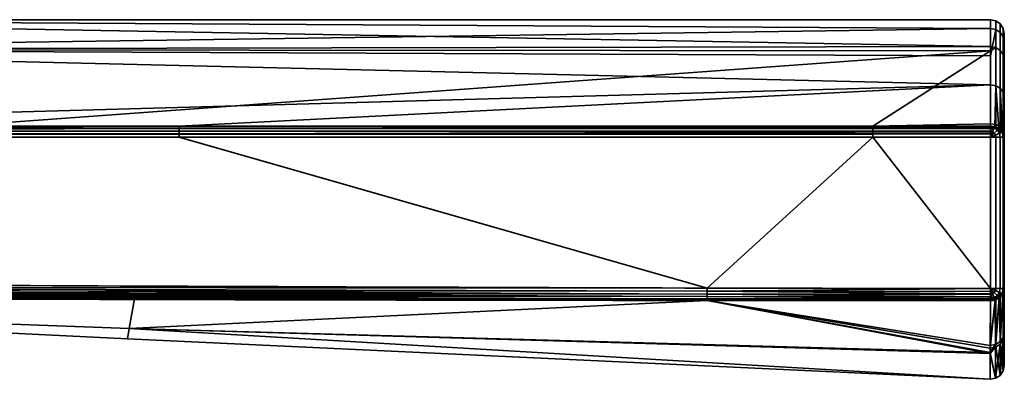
# Model space of a CAD drawing. Header units: millimetres. Extents: x -309 to 8309, y -96 to 57.
# Tile 92 of 95: x 7326 to 7362, y -96 to -83. Entities that reach past the tile are written whole.
import ezdxf

# ---------------------------------------------------------------- set-up
doc = ezdxf.new("R2010")
doc.units = ezdxf.units.MM
doc.layers.add('31', color=7, linetype='Continuous', true_color=0xffffff)

# ---------------------------------------------------------------- blocks, each defined once
blk = doc.blocks.new('UG_SURFACE_014')
at = {"layer": '31', "color": 251, "linetype": 'Continuous', "lineweight": 35}
for points in [[(7307.361, -83.3, 1103.998), (7307.362, -84.374, 1109.971), (7361, -84.265, 1109.668)], [(7307.361, -83.3, 1103.998), (7361, -83.3, 1104), (7361, -83.616, 1100.726)], [(7361, -83.616, 1100.726), (7307.362, -84.375, 1098.026), (7307.361, -83.3, 1103.998)], [(7361, -84.265, 1109.668), (7361, -83.3, 1104), (7307.361, -83.3, 1103.998)], [(7361.191, -83.338, 1104), (7361, -83.3, 1104), (7361, -84.265, 1109.668), (7361.191, -84.301, 1109.656)], [(7361.191, -83.653, 1100.733), (7361, -83.616, 1100.726), (7361, -83.3, 1104), (7361.191, -83.338, 1104)], [(7361, -83.616, 1100.726), (7361, -84.603, 1098.112), (7307.362, -84.375, 1098.026)], [(7361, -84.603, 1098.112), (7361, -83.616, 1100.726), (7361.191, -83.653, 1100.733)], [(7361.191, -83.653, 1100.733), (7361.191, -85.68, 1095.366), (7361, -85.647, 1095.347), (7361, -84.603, 1098.112)], [(7361.353, -83.446, 1104), (7361.191, -83.338, 1104), (7361.191, -84.301, 1109.656), (7361.353, -84.404, 1109.62)], [(7361.353, -83.76, 1100.754), (7361.191, -83.653, 1100.733), (7361.191, -83.338, 1104), (7361.353, -83.446, 1104)], [(7361.353, -85.773, 1095.421), (7361.191, -85.68, 1095.366), (7361.191, -83.653, 1100.733), (7361.353, -83.76, 1100.754)], [(7361.462, -83.609, 1104), (7361.353, -83.446, 1104), (7361.353, -84.404, 1109.62), (7361.462, -84.557, 1109.566)], [(7361.462, -83.919, 1100.785), (7361.353, -83.76, 1100.754), (7361.353, -83.446, 1104), (7361.462, -83.609, 1104)], [(7361.5, -83.8, 1104), (7361.462, -83.609, 1104), (7361.462, -84.557, 1109.566), (7361.5, -84.737, 1109.503)], [(7361.5, -84.107, 1100.822), (7361.462, -83.919, 1100.785), (7361.462, -83.609, 1104), (7361.5, -83.8, 1104)], [(7361.462, -85.913, 1095.503), (7361.353, -85.773, 1095.421), (7361.353, -83.76, 1100.754), (7361.462, -83.919, 1100.785)], [(7361.5, -86.079, 1095.599), (7361.462, -85.913, 1095.503), (7361.462, -83.919, 1100.785), (7361.5, -84.107, 1100.822)], [(7361.5, -95.788, 1104), (7361.5, -83.8, 1104), (7361.5, -84.737, 1109.503)], [(7361.5, -95.788, 1104), (7361.5, -84.107, 1100.822), (7361.5, -83.8, 1104)], [(7307.362, -84.374, 1109.971), (7361, -84.419, 1109.946), (7361, -84.265, 1109.668)], [(7361, -84.419, 1109.946), (7307.362, -84.374, 1109.971), (7323.575, -87.148, 1114.816)], [(7307.362, -84.375, 1098.026), (7361, -84.603, 1098.112), (7361, -85.647, 1095.347)], [(7361, -85.647, 1095.347), (7307.363, -87.147, 1093.184), (7307.362, -84.375, 1098.026)], [(7361.191, -84.301, 1109.656), (7361, -84.265, 1109.668), (7361, -84.419, 1109.946)], [(7361, -84.419, 1109.946), (7361, -87.053, 1114.698), (7361.191, -87.082, 1114.674), (7361.191, -84.301, 1109.656)], [(7361.353, -84.404, 1109.62), (7361.191, -84.301, 1109.656), (7361.191, -87.082, 1114.674), (7361.353, -87.167, 1114.606)], [(7361.5, -95.788, 1104), (7361.5, -86.079, 1095.599), (7361.5, -84.107, 1100.822)], [(7323.575, -87.148, 1114.816), (7356.747, -87.148, 1114.816), (7361, -84.419, 1109.946)], [(7356.747, -87.148, 1114.816), (7361, -87.053, 1114.698), (7361, -84.419, 1109.946)], [(7361.462, -84.557, 1109.566), (7361.353, -84.404, 1109.62), (7361.353, -87.167, 1114.606), (7361.462, -87.294, 1114.505)], [(7361.5, -84.737, 1109.503), (7361.462, -84.557, 1109.566), (7361.462, -87.294, 1114.505), (7361.5, -87.443, 1114.385)], [(7361.5, -84.737, 1109.503), (7361.5, -87.443, 1114.385), (7361.5, -94.687, 1110.751), (7361.5, -95.788, 1104)], [(7331.652, -87.147, 1093.184), (7307.363, -87.147, 1093.184), (7361, -85.647, 1095.347)], [(7361, -85.647, 1095.347), (7361, -87.148, 1093.184), (7331.652, -87.147, 1093.184)], [(7361.153, -87.171, 1093.203), (7361, -87.148, 1093.184), (7361, -85.647, 1095.347), (7361.191, -85.68, 1095.366)], [(7361.191, -85.68, 1095.366), (7361.191, -87.177, 1093.208), (7361.153, -87.171, 1093.203)], [(7361.191, -85.68, 1095.366), (7361.353, -85.773, 1095.421), (7361.353, -87.261, 1093.277), (7361.304, -87.236, 1093.256)], [(7361.304, -87.236, 1093.256), (7361.191, -87.177, 1093.208), (7361.191, -85.68, 1095.366)], [(7361.353, -85.773, 1095.421), (7361.462, -85.913, 1095.503), (7361.462, -87.387, 1093.379), (7361.436, -87.357, 1093.355)], [(7361.436, -87.357, 1093.355), (7361.391, -87.305, 1093.312), (7361.353, -85.773, 1095.421)], [(7361.391, -87.305, 1093.312), (7361.353, -87.261, 1093.277), (7361.353, -85.773, 1095.421)], [(7361.5, -87.535, 1093.5), (7361.462, -87.387, 1093.379), (7361.462, -85.913, 1095.503), (7361.5, -86.079, 1095.599)], [(7361.5, -86.079, 1095.599), (7361.5, -95.788, 1104), (7361.5, -94.592, 1096.971)], [(7361.5, -94.592, 1096.971), (7361.5, -93.011, 1093.5), (7361.5, -87.535, 1093.5), (7361.5, -86.079, 1095.599)], [(7298.479, -87.32, 1093.048), (7298.481, -87.225, 1093.107), (7331.652, -87.226, 1093.107)], [(7331.652, -87.226, 1093.107), (7331.652, -87.32, 1093.048), (7298.479, -87.32, 1093.048)], [(7331.652, -87.226, 1093.107), (7298.481, -87.225, 1093.107), (7307.363, -87.147, 1093.184)], [(7307.363, -87.147, 1093.184), (7331.652, -87.147, 1093.184), (7331.652, -87.226, 1093.107)], [(7323.575, -87.148, 1114.816), (7323.575, -87.227, 1114.893), (7356.747, -87.227, 1114.893), (7356.747, -87.148, 1114.816)], [(7323.575, -87.227, 1114.893), (7323.575, -87.321, 1114.952), (7356.747, -87.321, 1114.952), (7356.747, -87.227, 1114.893)], [(7331.652, -87.226, 1093.107), (7331.652, -87.147, 1093.184), (7361, -87.148, 1093.184), (7361, -87.182, 1093.15)], [(7361, -87.182, 1093.15), (7361, -87.227, 1093.107), (7331.652, -87.226, 1093.107)], [(7331.652, -87.32, 1093.048), (7331.652, -87.226, 1093.107), (7361, -87.227, 1093.107), (7361, -87.321, 1093.048)], [(7356.747, -87.148, 1114.816), (7361, -87.148, 1114.816), (7361, -87.053, 1114.698)], [(7356.747, -87.148, 1114.816), (7356.747, -87.227, 1114.893), (7361, -87.227, 1114.893), (7361, -87.182, 1114.85)], [(7361, -87.182, 1114.85), (7361, -87.148, 1114.816), (7356.747, -87.148, 1114.816)], [(7356.747, -87.227, 1114.893), (7356.747, -87.321, 1114.952), (7361, -87.321, 1114.952), (7361, -87.227, 1114.893)], [(7361.191, -87.082, 1114.674), (7361, -87.053, 1114.698), (7361, -87.148, 1114.816), (7361.153, -87.171, 1114.797)], [(7361.153, -87.171, 1114.797), (7361, -87.148, 1114.816), (7361, -87.182, 1114.85)], [(7361, -87.182, 1093.15), (7361, -87.148, 1093.184), (7361.153, -87.171, 1093.203)], [(7361, -87.182, 1114.85), (7361.136, -87.207, 1114.852), (7361.153, -87.171, 1114.797)], [(7361.153, -87.171, 1093.203), (7361.136, -87.207, 1093.148), (7361, -87.182, 1093.15)], [(7361.136, -87.207, 1114.852), (7361, -87.182, 1114.85), (7361, -87.227, 1114.893)], [(7361, -87.227, 1093.107), (7361, -87.182, 1093.15), (7361.136, -87.207, 1093.148)], [(7361.136, -87.207, 1114.852), (7361, -87.227, 1114.893), (7361, -87.321, 1114.952)], [(7361, -87.321, 1114.952), (7361.073, -87.358, 1114.962), (7361.136, -87.207, 1114.852)], [(7361.136, -87.207, 1093.148), (7361.073, -87.358, 1093.039), (7361, -87.321, 1093.048)], [(7361, -87.321, 1093.048), (7361, -87.227, 1093.107), (7361.136, -87.207, 1093.148)], [(7361.073, -87.358, 1114.962), (7361.136, -87.399, 1114.962), (7361.251, -87.284, 1114.852), (7361.136, -87.207, 1114.852)], [(7361.136, -87.207, 1093.148), (7361.251, -87.284, 1093.148), (7361.136, -87.399, 1093.039), (7361.073, -87.358, 1093.039)], [(7361.191, -87.177, 1114.792), (7361.153, -87.171, 1114.797), (7361.136, -87.207, 1114.852)], [(7361.136, -87.207, 1093.148), (7361.153, -87.171, 1093.203), (7361.191, -87.177, 1093.208)], [(7361.136, -87.207, 1114.852), (7361.251, -87.284, 1114.852), (7361.191, -87.177, 1114.792)], [(7361.191, -87.177, 1093.208), (7361.251, -87.284, 1093.148), (7361.136, -87.207, 1093.148)], [(7361.153, -87.171, 1114.797), (7361.191, -87.177, 1114.792), (7361.191, -87.082, 1114.674)], [(7361.353, -87.167, 1114.606), (7361.191, -87.082, 1114.674), (7361.191, -87.177, 1114.792), (7361.304, -87.236, 1114.744)], [(7361.251, -87.284, 1114.852), (7361.304, -87.236, 1114.744), (7361.191, -87.177, 1114.792)], [(7361.191, -87.177, 1093.208), (7361.304, -87.236, 1093.256), (7361.251, -87.284, 1093.148)], [(7361.304, -87.236, 1114.744), (7361.251, -87.284, 1114.852), (7361.328, -87.4, 1114.852)], [(7361.328, -87.4, 1093.148), (7361.251, -87.284, 1093.148), (7361.304, -87.236, 1093.256)], [(7361.304, -87.236, 1114.744), (7361.353, -87.261, 1114.723), (7361.353, -87.167, 1114.606)], [(7361.328, -87.4, 1114.852), (7361.353, -87.261, 1114.723), (7361.304, -87.236, 1114.744)], [(7361.304, -87.236, 1093.256), (7361.353, -87.261, 1093.277), (7361.328, -87.4, 1093.148)], [(7361.462, -87.294, 1114.505), (7361.353, -87.167, 1114.606), (7361.391, -87.305, 1114.688), (7361.436, -87.357, 1114.645)], [(7361.353, -87.167, 1114.606), (7361.353, -87.261, 1114.723), (7361.391, -87.305, 1114.688)], [(7298.475, -87.534, 1093), (7298.477, -87.424, 1093.012), (7331.652, -87.425, 1093.012), (7331.652, -87.535, 1093)], [(7350.757, -92.992, 1093), (7298.5, -92.8, 1093), (7298.475, -87.534, 1093), (7331.652, -87.535, 1093)], [(7298.477, -87.424, 1093.012), (7298.479, -87.32, 1093.048), (7331.652, -87.32, 1093.048), (7331.652, -87.425, 1093.012)], [(7356.747, -87.536, 1115), (7323.575, -87.536, 1115), (7298.5, -92.8, 1115), (7350.757, -92.992, 1115)], [(7323.575, -87.321, 1114.952), (7323.575, -87.426, 1114.988), (7356.747, -87.426, 1114.988), (7356.747, -87.321, 1114.952)], [(7323.575, -87.426, 1114.988), (7323.575, -87.536, 1115), (7356.747, -87.536, 1115), (7356.747, -87.426, 1114.988)], [(7331.652, -87.425, 1093.012), (7331.652, -87.32, 1093.048), (7361, -87.321, 1093.048), (7361, -87.344, 1093.04)], [(7361, -87.344, 1093.04), (7361, -87.425, 1093.012), (7331.652, -87.425, 1093.012)], [(7331.652, -87.535, 1093), (7331.652, -87.425, 1093.012), (7361, -87.425, 1093.012), (7361, -87.535, 1093)], [(7331.652, -87.535, 1093), (7361, -87.535, 1093), (7361, -93.011, 1093), (7350.757, -92.992, 1093)], [(7350.757, -92.992, 1115), (7361, -93.011, 1115), (7356.747, -87.536, 1115)], [(7356.747, -87.321, 1114.952), (7356.747, -87.426, 1114.988), (7361, -87.425, 1114.988), (7361, -87.344, 1114.959)], [(7361, -87.344, 1114.959), (7361, -87.321, 1114.952), (7356.747, -87.321, 1114.952)], [(7356.747, -87.426, 1114.988), (7356.747, -87.536, 1115), (7361, -87.535, 1115), (7361, -87.425, 1114.988)], [(7361, -93.011, 1115), (7361, -87.535, 1115), (7356.747, -87.536, 1115)], [(7361, -87.321, 1114.952), (7361, -87.344, 1114.959), (7361.073, -87.358, 1114.962)], [(7361.073, -87.358, 1093.039), (7361, -87.344, 1093.04), (7361, -87.321, 1093.048)], [(7361.073, -87.358, 1114.962), (7361, -87.344, 1114.959), (7361, -87.425, 1114.988)], [(7361, -87.425, 1093.012), (7361, -87.344, 1093.04), (7361.073, -87.358, 1093.039)], [(7361, -87.425, 1114.988), (7361, -87.535, 1115), (7361.073, -87.358, 1114.962)], [(7361, -87.535, 1115), (7361.136, -87.399, 1114.962), (7361.073, -87.358, 1114.962)], [(7361.073, -87.358, 1093.039), (7361, -87.535, 1093), (7361, -87.425, 1093.012)], [(7361.073, -87.358, 1093.039), (7361.136, -87.399, 1093.039), (7361, -87.535, 1093)], [(7361, -87.535, 1115), (7361.178, -87.462, 1114.962), (7361.136, -87.399, 1114.962)], [(7361.136, -87.399, 1093.039), (7361.178, -87.462, 1093.039), (7361, -87.535, 1093)], [(7361.178, -87.462, 1114.962), (7361, -87.535, 1115), (7361.191, -87.535, 1114.962)], [(7361.191, -87.535, 1093.038), (7361, -87.535, 1093), (7361.178, -87.462, 1093.039)], [(7361, -87.535, 1115), (7361, -93.011, 1115), (7361.191, -93.011, 1114.962), (7361.191, -87.535, 1114.962)], [(7361, -93.011, 1093), (7361, -87.535, 1093), (7361.191, -87.535, 1093.038), (7361.191, -93.011, 1093.038)], [(7361.136, -87.399, 1114.962), (7361.178, -87.462, 1114.962), (7361.328, -87.4, 1114.852), (7361.251, -87.284, 1114.852)], [(7361.251, -87.284, 1093.148), (7361.328, -87.4, 1093.148), (7361.178, -87.462, 1093.039), (7361.136, -87.399, 1093.039)], [(7361.328, -87.4, 1114.852), (7361.178, -87.462, 1114.962), (7361.192, -87.535, 1114.962), (7361.353, -87.535, 1114.853)], [(7361.353, -87.535, 1093.147), (7361.192, -87.535, 1093.039), (7361.178, -87.462, 1093.039), (7361.328, -87.4, 1093.148)], [(7361.191, -87.535, 1114.962), (7361.192, -87.535, 1114.962), (7361.178, -87.462, 1114.962)], [(7361.178, -87.462, 1093.039), (7361.192, -87.535, 1093.039), (7361.191, -87.535, 1093.038)], [(7361.192, -87.535, 1114.962), (7361.191, -87.535, 1114.962), (7361.191, -93.011, 1114.962), (7361.192, -93.011, 1114.962)], [(7361.192, -93.011, 1093.039), (7361.191, -93.011, 1093.038), (7361.191, -87.535, 1093.038), (7361.192, -87.535, 1093.039)], [(7361.192, -93.011, 1114.962), (7361.353, -93.011, 1114.853), (7361.353, -87.535, 1114.853), (7361.192, -87.535, 1114.962)], [(7361.192, -87.535, 1093.039), (7361.353, -87.535, 1093.147), (7361.353, -93.011, 1093.147), (7361.192, -93.011, 1093.039)], [(7361.391, -87.305, 1114.688), (7361.353, -87.261, 1114.723), (7361.328, -87.4, 1114.852)], [(7361.328, -87.4, 1093.148), (7361.353, -87.261, 1093.277), (7361.391, -87.305, 1093.312)], [(7361.328, -87.4, 1114.852), (7361.428, -87.358, 1114.688), (7361.391, -87.305, 1114.688)], [(7361.391, -87.305, 1093.312), (7361.428, -87.358, 1093.312), (7361.328, -87.4, 1093.148)], [(7361.428, -87.358, 1114.688), (7361.328, -87.4, 1114.852), (7361.355, -87.535, 1114.852), (7361.461, -87.535, 1114.691)], [(7361.461, -87.535, 1093.309), (7361.355, -87.535, 1093.148), (7361.328, -87.4, 1093.148), (7361.428, -87.358, 1093.312)], [(7361.353, -87.535, 1114.853), (7361.355, -87.535, 1114.852), (7361.328, -87.4, 1114.852)], [(7361.328, -87.4, 1093.148), (7361.355, -87.535, 1093.148), (7361.353, -87.535, 1093.147)], [(7361.355, -87.535, 1114.852), (7361.353, -87.535, 1114.853), (7361.353, -93.011, 1114.853), (7361.355, -93.011, 1114.852)], [(7361.355, -93.011, 1093.148), (7361.353, -93.011, 1093.147), (7361.353, -87.535, 1093.147), (7361.355, -87.535, 1093.148)], [(7361.355, -93.011, 1114.852), (7361.461, -93.011, 1114.691), (7361.461, -87.535, 1114.691), (7361.355, -87.535, 1114.852)], [(7361.355, -87.535, 1093.148), (7361.461, -87.535, 1093.309), (7361.461, -93.011, 1093.309), (7361.355, -93.011, 1093.148)], [(7361.391, -87.305, 1114.688), (7361.428, -87.358, 1114.688), (7361.436, -87.357, 1114.645)], [(7361.436, -87.357, 1093.355), (7361.428, -87.358, 1093.312), (7361.391, -87.305, 1093.312)], [(7361.436, -87.357, 1114.645), (7361.428, -87.358, 1114.688), (7361.463, -87.535, 1114.688)], [(7361.463, -87.535, 1093.312), (7361.428, -87.358, 1093.312), (7361.436, -87.357, 1093.355)], [(7361.461, -87.535, 1114.691), (7361.463, -87.535, 1114.688), (7361.428, -87.358, 1114.688)], [(7361.428, -87.358, 1093.312), (7361.463, -87.535, 1093.312), (7361.461, -87.535, 1093.309)], [(7361.436, -87.357, 1114.645), (7361.462, -87.387, 1114.621), (7361.462, -87.294, 1114.505)], [(7361.463, -87.535, 1114.688), (7361.462, -87.387, 1114.621), (7361.436, -87.357, 1114.645)], [(7361.436, -87.357, 1093.355), (7361.462, -87.387, 1093.379), (7361.463, -87.535, 1093.312)], [(7361.463, -87.535, 1114.688), (7361.461, -87.535, 1114.691), (7361.461, -93.011, 1114.691), (7361.463, -93.011, 1114.688)], [(7361.463, -93.011, 1093.312), (7361.461, -93.011, 1093.309), (7361.461, -87.535, 1093.309), (7361.463, -87.535, 1093.312)], [(7361.5, -87.443, 1114.385), (7361.462, -87.294, 1114.505), (7361.462, -87.387, 1114.621), (7361.5, -87.535, 1114.5)], [(7361.463, -87.535, 1114.688), (7361.5, -87.535, 1114.5), (7361.462, -87.387, 1114.621)], [(7361.462, -87.387, 1093.379), (7361.5, -87.535, 1093.5), (7361.463, -87.535, 1093.312)], [(7361.463, -93.011, 1114.688), (7361.5, -93.011, 1114.5), (7361.5, -87.535, 1114.5), (7361.463, -87.535, 1114.688)], [(7361.463, -87.535, 1093.312), (7361.5, -87.535, 1093.5), (7361.5, -93.011, 1093.5), (7361.463, -93.011, 1093.312)], [(7361.5, -87.443, 1114.385), (7361.5, -87.535, 1114.5), (7361.5, -93.011, 1114.5), (7361.5, -94.687, 1110.751)], [(7350.757, -92.992, 1115), (7298.5, -92.8, 1115), (7298.5, -92.955, 1114.976)], [(7298.5, -92.955, 1093.024), (7298.5, -92.8, 1093), (7350.757, -92.992, 1093)], [(7298.5, -93.094, 1114.905), (7298.499, -93.204, 1114.794), (7350.756, -93.301, 1114.893)], [(7298.499, -93.204, 1093.206), (7298.5, -93.094, 1093.096), (7350.757, -93.207, 1093.048)], [(7298.499, -93.204, 1114.794), (7298.499, -93.276, 1114.655), (7350.756, -93.38, 1114.815)], [(7350.756, -93.38, 1114.815), (7350.756, -93.301, 1114.893), (7298.499, -93.204, 1114.794)], [(7298.499, -93.276, 1093.346), (7298.499, -93.204, 1093.206), (7350.756, -93.301, 1093.107)], [(7350.757, -93.207, 1093.048), (7350.756, -93.301, 1093.107), (7298.499, -93.204, 1093.206)], [(7298.499, -93.276, 1114.655), (7298.499, -93.3, 1114.5), (7330.043, -93.385, 1114.634)], [(7330.043, -93.385, 1114.634), (7350.756, -93.38, 1114.815), (7298.499, -93.276, 1114.655)], [(7298.499, -93.276, 1093.346), (7350.756, -93.38, 1093.185), (7330.043, -93.385, 1093.366)], [(7330.043, -93.385, 1093.366), (7298.499, -93.3, 1093.5), (7298.499, -93.276, 1093.346)], [(7350.756, -93.301, 1093.107), (7350.756, -93.38, 1093.185), (7298.499, -93.276, 1093.346)], [(7298.5, -92.955, 1114.976), (7298.5, -93.094, 1114.905), (7350.757, -93.207, 1114.951)], [(7298.5, -92.955, 1114.976), (7350.757, -93.102, 1114.988), (7350.757, -92.992, 1115)], [(7350.757, -93.207, 1114.951), (7350.757, -93.102, 1114.988), (7298.5, -92.955, 1114.976)], [(7298.5, -93.094, 1093.096), (7298.5, -92.955, 1093.024), (7350.757, -93.102, 1093.012)], [(7350.757, -92.992, 1093), (7350.757, -93.102, 1093.012), (7298.5, -92.955, 1093.024)], [(7350.756, -93.301, 1114.893), (7350.757, -93.207, 1114.951), (7298.5, -93.094, 1114.905)], [(7350.757, -93.102, 1093.012), (7350.757, -93.207, 1093.048), (7298.5, -93.094, 1093.096)], [(7350.757, -93.207, 1114.951), (7350.756, -93.301, 1114.893), (7361, -93.307, 1114.903)], [(7361, -93.307, 1093.097), (7350.756, -93.301, 1093.107), (7350.757, -93.207, 1093.048)], [(7361, -93.011, 1115), (7350.757, -92.992, 1115), (7350.757, -93.102, 1114.988)], [(7350.757, -93.102, 1093.012), (7350.757, -92.992, 1093), (7361, -93.011, 1093)], [(7350.757, -93.102, 1114.988), (7361, -93.116, 1114.989), (7361, -93.011, 1115)], [(7361, -93.011, 1093), (7361, -93.116, 1093.011), (7350.757, -93.102, 1093.012)], [(7350.757, -93.102, 1114.988), (7350.757, -93.207, 1114.951), (7361, -93.203, 1114.96)], [(7361, -93.203, 1114.96), (7361, -93.116, 1114.989), (7350.757, -93.102, 1114.988)], [(7350.757, -93.102, 1093.012), (7361, -93.116, 1093.011), (7361, -93.203, 1093.04)], [(7361, -93.203, 1093.04), (7350.757, -93.207, 1093.048), (7350.757, -93.102, 1093.012)], [(7350.757, -93.207, 1114.951), (7361, -93.216, 1114.956), (7361, -93.203, 1114.96)], [(7361, -93.203, 1093.04), (7361, -93.216, 1093.044), (7350.757, -93.207, 1093.048)], [(7361, -93.307, 1114.903), (7361, -93.216, 1114.956), (7350.757, -93.207, 1114.951)], [(7350.757, -93.207, 1093.048), (7361, -93.216, 1093.044), (7361, -93.307, 1093.097)], [(7361.073, -93.189, 1114.962), (7361, -93.011, 1115), (7361, -93.116, 1114.989)], [(7361.191, -93.011, 1114.962), (7361, -93.011, 1115), (7361.178, -93.085, 1114.962)], [(7361, -93.011, 1115), (7361.136, -93.148, 1114.962), (7361.178, -93.085, 1114.962)], [(7361, -93.011, 1115), (7361.073, -93.189, 1114.962), (7361.136, -93.148, 1114.962)], [(7361.178, -93.085, 1093.039), (7361, -93.011, 1093), (7361.191, -93.011, 1093.038)], [(7361.178, -93.085, 1093.039), (7361.136, -93.148, 1093.039), (7361, -93.011, 1093)], [(7361.136, -93.148, 1093.039), (7361.073, -93.189, 1093.039), (7361, -93.011, 1093)], [(7361, -93.116, 1093.011), (7361, -93.011, 1093), (7361.073, -93.189, 1093.039)], [(7361, -93.116, 1114.989), (7361, -93.203, 1114.96), (7361.073, -93.189, 1114.962)], [(7361.073, -93.189, 1093.039), (7361, -93.203, 1093.04), (7361, -93.116, 1093.011)], [(7361.073, -93.189, 1114.962), (7361, -93.216, 1114.956), (7361, -93.307, 1114.903)], [(7361.073, -93.189, 1114.962), (7361, -93.203, 1114.96), (7361, -93.216, 1114.956)], [(7361, -93.307, 1114.903), (7361.135, -93.34, 1114.852), (7361.073, -93.189, 1114.962)], [(7361.073, -93.189, 1093.039), (7361.135, -93.34, 1093.148), (7361, -93.307, 1093.097)], [(7361, -93.307, 1093.097), (7361, -93.216, 1093.044), (7361.073, -93.189, 1093.039)], [(7361, -93.216, 1093.044), (7361, -93.203, 1093.04), (7361.073, -93.189, 1093.039)], [(7361.136, -93.148, 1114.962), (7361.073, -93.189, 1114.962), (7361.135, -93.34, 1114.852), (7361.251, -93.263, 1114.852)], [(7361.251, -93.263, 1093.148), (7361.135, -93.34, 1093.148), (7361.073, -93.189, 1093.039), (7361.136, -93.148, 1093.039)], [(7361.251, -93.263, 1114.852), (7361.135, -93.34, 1114.852), (7361.191, -93.413, 1114.728)], [(7361.191, -93.413, 1093.271), (7361.135, -93.34, 1093.148), (7361.251, -93.263, 1093.148)], [(7361.178, -93.085, 1114.962), (7361.136, -93.148, 1114.962), (7361.251, -93.263, 1114.852), (7361.328, -93.147, 1114.852)], [(7361.328, -93.147, 1093.148), (7361.251, -93.263, 1093.148), (7361.136, -93.148, 1093.039), (7361.178, -93.085, 1093.039)], [(7361.178, -93.085, 1114.962), (7361.192, -93.011, 1114.962), (7361.191, -93.011, 1114.962)], [(7361.353, -93.011, 1114.853), (7361.192, -93.011, 1114.962), (7361.178, -93.085, 1114.962), (7361.328, -93.147, 1114.852)], [(7361.328, -93.147, 1093.148), (7361.178, -93.085, 1093.039), (7361.192, -93.011, 1093.039), (7361.353, -93.011, 1093.147)], [(7361.191, -93.011, 1093.038), (7361.192, -93.011, 1093.039), (7361.178, -93.085, 1093.039)], [(7361.191, -93.413, 1114.728), (7361.314, -93.342, 1114.688), (7361.251, -93.263, 1114.852)], [(7361.251, -93.263, 1093.148), (7361.314, -93.342, 1093.312), (7361.191, -93.413, 1093.271)], [(7361.428, -93.189, 1114.688), (7361.328, -93.147, 1114.852), (7361.251, -93.263, 1114.852)], [(7361.323, -93.332, 1093.311), (7361.251, -93.263, 1093.148), (7361.328, -93.147, 1093.148)], [(7361.251, -93.263, 1114.852), (7361.323, -93.332, 1114.689), (7361.428, -93.189, 1114.688)], [(7361.314, -93.342, 1114.688), (7361.323, -93.332, 1114.689), (7361.251, -93.263, 1114.852)], [(7361.251, -93.263, 1093.148), (7361.323, -93.332, 1093.311), (7361.314, -93.342, 1093.312)], [(7361.328, -93.147, 1093.148), (7361.428, -93.189, 1093.312), (7361.323, -93.332, 1093.311)], [(7361.353, -93.319, 1114.675), (7361.428, -93.189, 1114.688), (7361.323, -93.332, 1114.689)], [(7361.323, -93.332, 1093.311), (7361.428, -93.189, 1093.312), (7361.353, -93.319, 1093.325)], [(7361.328, -93.147, 1114.852), (7361.355, -93.011, 1114.852), (7361.353, -93.011, 1114.853)], [(7361.461, -93.011, 1114.691), (7361.355, -93.011, 1114.852), (7361.328, -93.147, 1114.852), (7361.428, -93.189, 1114.688)], [(7361.428, -93.189, 1093.312), (7361.328, -93.147, 1093.148), (7361.355, -93.011, 1093.148), (7361.461, -93.011, 1093.309)], [(7361.353, -93.011, 1093.147), (7361.355, -93.011, 1093.148), (7361.328, -93.147, 1093.148)], [(7361.448, -93.196, 1114.605), (7361.351, -95.025, 1110.864), (7361.461, -94.87, 1110.812)], [(7361.351, -94.928, 1096.853), (7361.353, -93.319, 1093.325), (7361.448, -93.196, 1093.395)], [(7361.461, -94.774, 1096.907), (7361.351, -94.928, 1096.853), (7361.448, -93.196, 1093.395)], [(7361.448, -93.196, 1114.605), (7361.353, -93.319, 1114.675), (7361.351, -95.025, 1110.864)], [(7361.353, -93.319, 1114.675), (7361.448, -93.196, 1114.605), (7361.428, -93.189, 1114.688)], [(7361.428, -93.189, 1093.312), (7361.448, -93.196, 1093.395), (7361.353, -93.319, 1093.325)], [(7361.428, -93.189, 1114.688), (7361.463, -93.011, 1114.688), (7361.461, -93.011, 1114.691)], [(7361.463, -93.011, 1114.688), (7361.428, -93.189, 1114.688), (7361.448, -93.196, 1114.605)], [(7361.448, -93.196, 1093.395), (7361.428, -93.189, 1093.312), (7361.463, -93.011, 1093.312)], [(7361.461, -93.011, 1093.309), (7361.463, -93.011, 1093.312), (7361.428, -93.189, 1093.312)], [(7361.448, -93.196, 1114.605), (7361.462, -93.178, 1114.595), (7361.463, -93.011, 1114.688)], [(7361.463, -93.011, 1093.312), (7361.462, -93.178, 1093.405), (7361.448, -93.196, 1093.395)], [(7361.461, -94.87, 1110.812), (7361.462, -93.178, 1114.595), (7361.448, -93.196, 1114.605)], [(7361.448, -93.196, 1093.395), (7361.462, -93.178, 1093.405), (7361.461, -94.774, 1096.907)], [(7361.461, -94.87, 1110.812), (7361.5, -94.687, 1110.751), (7361.5, -93.011, 1114.5)], [(7361.461, -94.774, 1096.907), (7361.462, -93.178, 1093.405), (7361.5, -93.011, 1093.5)], [(7361.5, -93.011, 1093.5), (7361.5, -94.592, 1096.971), (7361.461, -94.774, 1096.907)], [(7361.5, -93.011, 1114.5), (7361.462, -93.178, 1114.595), (7361.461, -94.87, 1110.812)], [(7361.462, -93.178, 1114.595), (7361.5, -93.011, 1114.5), (7361.463, -93.011, 1114.688)], [(7361.463, -93.011, 1093.312), (7361.5, -93.011, 1093.5), (7361.462, -93.178, 1093.405)], [(7298.499, -93.3, 1093.5), (7329.853, -94.449, 1098.435), (7298.479, -93.299, 1098.581)], [(7298.479, -93.299, 1098.581), (7329.853, -94.449, 1098.435), (7329.783, -94.83, 1104)], [(7298.499, -93.3, 1114.5), (7298.479, -93.299, 1109.419), (7329.853, -94.449, 1109.565)], [(7298.479, -93.299, 1109.419), (7298.479, -93.299, 1104), (7329.783, -94.83, 1104)], [(7329.783, -94.83, 1104), (7329.853, -94.449, 1109.565), (7298.479, -93.299, 1109.419)], [(7329.783, -94.83, 1104), (7298.479, -93.299, 1104), (7298.479, -93.299, 1098.581)], [(7298.499, -93.3, 1093.5), (7330.043, -93.385, 1093.366), (7329.853, -94.449, 1098.435)], [(7329.853, -94.449, 1109.565), (7330.043, -93.385, 1114.634), (7298.499, -93.3, 1114.5)], [(7329.853, -94.449, 1098.435), (7330.043, -93.385, 1093.366), (7350.756, -93.44, 1093.278)], [(7350.756, -93.44, 1114.722), (7330.043, -93.385, 1114.634), (7329.853, -94.449, 1109.565)], [(7350.756, -93.44, 1093.278), (7360.992, -95.321, 1098.318), (7329.853, -94.449, 1098.435)], [(7329.853, -94.449, 1109.565), (7360.992, -95.36, 1109.69), (7350.756, -93.44, 1114.722)], [(7330.043, -93.385, 1114.634), (7350.756, -93.44, 1114.722), (7350.756, -93.38, 1114.815)], [(7350.756, -93.38, 1093.185), (7350.756, -93.44, 1093.278), (7330.043, -93.385, 1093.366)], [(7361, -93.365, 1114.85), (7350.756, -93.301, 1114.893), (7350.756, -93.38, 1114.815)], [(7361, -93.365, 1114.85), (7361, -93.307, 1114.903), (7350.756, -93.301, 1114.893)], [(7350.756, -93.301, 1093.107), (7361, -93.307, 1093.097), (7361, -93.365, 1093.15)], [(7361, -93.365, 1093.15), (7350.756, -93.38, 1093.185), (7350.756, -93.301, 1093.107)], [(7350.756, -93.38, 1114.815), (7361, -93.385, 1114.833), (7361, -93.365, 1114.85)], [(7361, -93.365, 1093.15), (7361, -93.385, 1093.167), (7350.756, -93.38, 1093.185)], [(7361, -93.446, 1114.747), (7361, -93.385, 1114.833), (7350.756, -93.38, 1114.815)], [(7350.756, -93.38, 1114.815), (7350.756, -93.44, 1114.722), (7361, -93.446, 1114.747)], [(7361, -93.446, 1093.253), (7350.756, -93.44, 1093.278), (7350.756, -93.38, 1093.185)], [(7350.756, -93.38, 1093.185), (7361, -93.385, 1093.167), (7361, -93.446, 1093.253)], [(7350.756, -93.44, 1093.278), (7361, -93.446, 1093.253), (7360.993, -95.063, 1096.805)], [(7350.756, -93.44, 1114.722), (7360.992, -95.36, 1109.69), (7360.993, -95.161, 1110.91)], [(7360.993, -95.161, 1110.91), (7361, -93.446, 1114.747), (7350.756, -93.44, 1114.722)], [(7360.993, -95.063, 1096.805), (7360.992, -95.321, 1098.318), (7350.756, -93.44, 1093.278)], [(7360.993, -95.161, 1110.91), (7361.187, -95.127, 1110.898), (7361.168, -93.417, 1114.731)], [(7360.993, -95.063, 1096.805), (7361, -93.446, 1093.253), (7361.168, -93.417, 1093.269)], [(7361.168, -93.417, 1093.269), (7361.187, -95.029, 1096.817), (7360.993, -95.063, 1096.805)], [(7361.168, -93.417, 1114.731), (7361, -93.446, 1114.747), (7360.993, -95.161, 1110.91)], [(7361, -93.307, 1114.903), (7361, -93.365, 1114.85), (7361.135, -93.34, 1114.852)], [(7361.135, -93.34, 1093.148), (7361, -93.365, 1093.15), (7361, -93.307, 1093.097)], [(7361.168, -93.417, 1114.731), (7361.135, -93.34, 1114.852), (7361, -93.385, 1114.833)], [(7361.135, -93.34, 1114.852), (7361, -93.365, 1114.85), (7361, -93.385, 1114.833)], [(7361, -93.385, 1093.167), (7361.135, -93.34, 1093.148), (7361.168, -93.417, 1093.269)], [(7361, -93.385, 1093.167), (7361, -93.365, 1093.15), (7361.135, -93.34, 1093.148)], [(7361, -93.385, 1114.833), (7361, -93.446, 1114.747), (7361.168, -93.417, 1114.731)], [(7361.168, -93.417, 1093.269), (7361, -93.446, 1093.253), (7361, -93.385, 1093.167)], [(7361.135, -93.34, 1114.852), (7361.168, -93.417, 1114.731), (7361.191, -93.413, 1114.728)], [(7361.191, -93.413, 1093.271), (7361.168, -93.417, 1093.269), (7361.135, -93.34, 1093.148)], [(7361.187, -95.127, 1110.898), (7361.191, -93.413, 1114.728), (7361.168, -93.417, 1114.731)], [(7361.168, -93.417, 1093.269), (7361.191, -93.413, 1093.271), (7361.187, -95.029, 1096.817)], [(7361.187, -95.127, 1110.898), (7361.325, -93.335, 1114.684), (7361.314, -93.342, 1114.688)], [(7361.325, -93.335, 1114.684), (7361.187, -95.127, 1110.898), (7361.351, -95.025, 1110.864)], [(7361.187, -95.029, 1096.817), (7361.314, -93.342, 1093.312), (7361.325, -93.335, 1093.316)], [(7361.325, -93.335, 1093.316), (7361.351, -94.928, 1096.853), (7361.187, -95.029, 1096.817)], [(7361.187, -95.029, 1096.817), (7361.191, -93.413, 1093.271), (7361.314, -93.342, 1093.312)], [(7361.314, -93.342, 1114.688), (7361.191, -93.413, 1114.728), (7361.187, -95.127, 1110.898)], [(7361.325, -93.335, 1114.684), (7361.323, -93.332, 1114.689), (7361.314, -93.342, 1114.688)], [(7361.314, -93.342, 1093.312), (7361.323, -93.332, 1093.311), (7361.325, -93.335, 1093.316)], [(7361.323, -93.332, 1114.689), (7361.325, -93.335, 1114.684), (7361.353, -93.319, 1114.675)], [(7361.353, -93.319, 1093.325), (7361.325, -93.335, 1093.316), (7361.323, -93.332, 1093.311)], [(7361.351, -95.025, 1110.864), (7361.353, -93.319, 1114.675), (7361.325, -93.335, 1114.684)], [(7361.325, -93.335, 1093.316), (7361.353, -93.319, 1093.325), (7361.351, -94.928, 1096.853)], [(7360.988, -96.288, 1104), (7329.783, -94.83, 1104), (7329.853, -94.449, 1098.435)], [(7329.853, -94.449, 1109.565), (7329.783, -94.83, 1104), (7360.988, -96.288, 1104)], [(7329.853, -94.449, 1098.435), (7360.992, -95.321, 1098.318), (7360.988, -96.288, 1104)], [(7360.988, -96.288, 1104), (7360.992, -95.36, 1109.69), (7329.853, -94.449, 1109.565)], [(7361.461, -95.982, 1104), (7361.461, -94.774, 1096.907), (7361.5, -94.592, 1096.971)], [(7361.5, -94.592, 1096.971), (7361.5, -95.788, 1104), (7361.461, -95.982, 1104)], [(7361.461, -95.982, 1104), (7361.5, -95.788, 1104), (7361.5, -94.687, 1110.751)], [(7361.5, -94.687, 1110.751), (7361.461, -94.87, 1110.812), (7361.461, -95.982, 1104)], [(7360.988, -96.288, 1104), (7360.988, -96.288, 1104), (7329.783, -94.83, 1104)], [(7360.992, -95.321, 1098.318), (7361.187, -95.029, 1096.817), (7361.183, -96.254, 1104)], [(7360.992, -95.321, 1098.318), (7360.993, -95.063, 1096.805), (7361.187, -95.029, 1096.817)], [(7361.351, -95.025, 1110.864), (7361.187, -95.127, 1110.898), (7361.183, -96.254, 1104)], [(7361.183, -96.254, 1104), (7361.35, -96.146, 1104), (7361.351, -95.025, 1110.864)], [(7361.35, -96.146, 1104), (7361.183, -96.254, 1104), (7361.187, -95.029, 1096.817)], [(7361.187, -95.029, 1096.817), (7361.351, -94.928, 1096.853), (7361.35, -96.146, 1104)], [(7361.461, -94.87, 1110.812), (7361.351, -95.025, 1110.864), (7361.35, -96.146, 1104)], [(7361.35, -96.146, 1104), (7361.461, -95.982, 1104), (7361.461, -94.87, 1110.812)], [(7361.461, -95.982, 1104), (7361.35, -96.146, 1104), (7361.351, -94.928, 1096.853)], [(7361.351, -94.928, 1096.853), (7361.461, -94.774, 1096.907), (7361.461, -95.982, 1104)], [(7361.183, -96.254, 1104), (7360.988, -96.288, 1104), (7360.992, -95.321, 1098.318)], [(7360.992, -95.36, 1109.69), (7360.988, -96.288, 1104), (7361.183, -96.254, 1104)], [(7361.183, -96.254, 1104), (7361.187, -95.127, 1110.898), (7360.992, -95.36, 1109.69)], [(7361.187, -95.127, 1110.898), (7360.993, -95.161, 1110.91), (7360.992, -95.36, 1109.69)], [(7360.988, -96.288, 1104), (7360.988, -96.288, 1104), (7361.183, -96.254, 1104)]]:
    blk.add_3dface(points, dxfattribs=at)

msp = doc.modelspace()

# ---------------------------------------------------------------- linework, layer by layer
at = {"layer": '31', "color": 251, "linetype": 'Continuous', "lineweight": 35}
for p, q in [((7361, -87.535, 1093), (7361, -93.011, 1093)), ((7361, -93.011, 1115), (7361, -87.535, 1115)), ((7361.5, -87.535, 1114.5), (7361.5, -93.011, 1114.5)), ((7361.5, -93.011, 1093.5), (7361.5, -87.535, 1093.5))]:
    msp.add_line(p, q, dxfattribs=at)
at = {"layer": '31', "color": 251, "linetype": 'Continuous', "lineweight": 35, "extrusion": (0, 0.631583, -0.775308)}
msp.add_arc((-7361, 636.033, -919.367), 0.5, 89.9964, 180, dxfattribs=at)
at = {"layer": '31', "color": 251, "linetype": 'Continuous', "lineweight": 35, "extrusion": (1, 8.19992e-05, -5.55134e-14)}
msp.add_arc((-88.139, 1114.5, 7360.993), 0.5, 39.167, 90, dxfattribs=at)
at = {"layer": '31', "color": 251, "linetype": 'Continuous', "lineweight": 35, "extrusion": (-1, -8.19992e-05, 0)}
msp.add_arc((88.139, 1093.5, -7360.993), 0.5, 219.167, 270, dxfattribs=at)
at = {"layer": '31', "color": 251, "linetype": 'Continuous', "lineweight": 35, "extrusion": (3.237e-14, -0.631583, -0.775308)}
msp.add_arc((7361, 758.503, -792.513), 0.5, 269.9964, 360, dxfattribs=at)
at = {"layer": '31', "color": 251, "linetype": 'Continuous', "lineweight": 35, "extrusion": (0, 1, 0)}
for centre, start, end in [((-7361, 1093.5, -87.535), 180, 270), ((-7361, 1114.5, -87.535), 90, 180)]:
    msp.add_arc(centre, 0.5, start, end, dxfattribs=at)
at = {"layer": '31', "color": 251, "linetype": 'Continuous', "lineweight": 35, "extrusion": (0.999999, -0.001266, -3.51461e-17)}
for centre, start, end in [((-83.69, 1093.5, 7361.112), 209.6337, 270), ((-83.69, 1114.5, 7361.112), 90, 150.3663)]:
    msp.add_arc(centre, 0.5, start, end, dxfattribs=at)
at = {"layer": '31', "color": 251, "linetype": 'Continuous', "lineweight": 35, "extrusion": (5.67736e-14, -0.494453, -0.869204)}
msp.add_arc((7361, 631.914, -922.739), 0.5, 0, 90.0631, dxfattribs=at)
at = {"layer": '31', "color": 251, "linetype": 'Continuous', "lineweight": 35, "extrusion": (0, 0.494453, -0.869204)}
msp.add_arc((-7361, 459.838, -996.465), 0.5, 180, 270.0631, dxfattribs=at)
at = {"layer": '31', "color": 251, "linetype": 'Continuous', "lineweight": 35, "extrusion": (-2.77556e-14, 1, 0)}
msp.add_arc((-7361, 1093.5, -93.011), 0.5, 180, 270, dxfattribs=at)
at = {"layer": '31', "color": 251, "linetype": 'Continuous', "lineweight": 35, "extrusion": (0, 1, 5.41234e-13)}
msp.add_arc((-7361, 1114.5, -93.011), 0.5, 90, 180, dxfattribs=at)
at = {"layer": '31', "color": 251, "linetype": 'Continuous', "lineweight": 35}
for points, knots in [([(7361, -87.148, 1114.816), (7361, -85.906, 1113.291), (7361, -84.954, 1111.6), (7361, -83.634, 1107.899), (7361, -83.302, 1105.986), (7361, -83.295, 1100.088), (7361, -84.664, 1096.233), (7361, -87.148, 1093.184)], [0, 0, 0, 0, 0.25, 0.25, 0.5, 0.5, 1, 1, 1, 1]), ([(7361.5, -87.535, 1093.5), (7361.5, -85.124, 1096.46), (7361.5, -83.795, 1100.204), (7361.5, -83.803, 1105.93), (7361.5, -84.125, 1107.788), (7361.5, -85.407, 1111.381), (7361.5, -86.33, 1113.02), (7361.5, -87.535, 1114.5)], [0, 0, 0, 0, 0.5, 0.5, 0.75, 0.75, 1, 1, 1, 1]), ([(7253.86, -84.221, 1114.594), (7262.775, -84.812, 1114.651), (7271.68, -85.566, 1114.716), (7285.048, -86.493, 1114.779), (7289.506, -86.754, 1114.795), (7296.196, -87.078, 1114.812), (7298.427, -87.166, 1114.817), (7302.897, -87.154, 1114.816), (7305.132, -87.144, 1114.816), (7325.245, -87.16, 1114.816), (7343.122, -87.149, 1114.816), (7361, -87.148, 1114.816)], [0, 0, 0, 0, 0.25, 0.25, 0.375, 0.375, 0.4375, 0.4375, 0.5, 0.5, 1, 1, 1, 1]), ([(7361, -87.148, 1093.184), (7343.121, -87.149, 1093.184), (7325.242, -87.16, 1093.184), (7305.128, -87.144, 1093.184), (7302.894, -87.154, 1093.184), (7298.424, -87.166, 1093.183), (7296.191, -87.078, 1093.188), (7289.499, -86.753, 1093.205), (7285.04, -86.492, 1093.221), (7271.674, -85.565, 1093.284), (7262.773, -84.812, 1093.349), (7253.86, -84.221, 1093.406)], [0, 0, 0, 0, 0.5, 0.5, 0.5625, 0.5625, 0.625, 0.625, 0.75, 0.75, 1, 1, 1, 1]), ([(7361, -87.535, 1115), (7343.129, -87.537, 1115), (7325.257, -87.547, 1115), (7305.152, -87.532, 1115), (7302.918, -87.541, 1115), (7298.45, -87.553, 1115), (7296.216, -87.47, 1115), (7289.516, -87.159, 1115), (7285.051, -86.909, 1115), (7271.667, -86.02, 1115), (7262.752, -85.292, 1115), (7253.828, -84.711, 1115)], [0, 0, 0, 0, 0.5, 0.5, 0.5625, 0.5625, 0.625, 0.625, 0.75, 0.75, 1, 1, 1, 1]), ([(7253.828, -84.711, 1093), (7262.744, -85.292, 1093), (7271.651, -86.019, 1093), (7285.023, -86.907, 1093), (7289.483, -87.157, 1093), (7296.177, -87.469, 1093), (7298.411, -87.553, 1093), (7302.882, -87.542, 1093), (7305.117, -87.532, 1093), (7325.235, -87.547, 1093), (7343.117, -87.537, 1093), (7361, -87.535, 1093)], [0, 0, 0, 0, 0.25, 0.25, 0.375, 0.375, 0.4375, 0.4375, 0.5, 0.5, 1, 1, 1, 1]), ([(7361, -93.011, 1093), (7357.586, -93.007, 1093), (7354.171, -93.001, 1093), (7333.338, -92.95, 1093), (7315.919, -92.845, 1093), (7287.022, -92.77, 1093), (7275.545, -92.703, 1093), (7254.712, -92.554, 1093), (7245.356, -92.48, 1093), (7236, -92.446, 1093)], [0, 0, 0, 0, 0.081942, 0.081942, 0.499996, 0.499996, 0.775458, 0.775458, 1, 1, 1, 1]), ([(7236, -92.446, 1115), (7245.356, -92.48, 1115), (7254.712, -92.554, 1115), (7275.545, -92.703, 1115), (7287.022, -92.77, 1115), (7315.919, -92.845, 1115), (7333.338, -92.95, 1115), (7354.171, -93.001, 1115), (7357.586, -93.007, 1115), (7361, -93.011, 1115)], [0, 0, 0, 0, 0.224542, 0.224542, 0.500004, 0.500004, 0.918058, 0.918058, 1, 1, 1, 1]), ([(7360.999, -93.446, 1114.747), (7350.582, -93.443, 1114.73), (7340.166, -93.432, 1114.685), (7319.332, -93.374, 1114.58), (7308.915, -93.327, 1114.526), (7288.081, -93.273, 1114.474), (7277.665, -93.213, 1114.421), (7256.832, -93.04, 1114.321), (7246.415, -92.933, 1114.28), (7235.998, -92.887, 1114.264)], [0, 0, 0, 0, 0.25, 0.25, 0.5, 0.5, 0.75, 0.75, 1, 1, 1, 1]), ([(7235.998, -92.887, 1093.736), (7246.415, -92.933, 1093.72), (7256.832, -93.04, 1093.679), (7277.665, -93.213, 1093.579), (7288.081, -93.273, 1093.526), (7308.915, -93.327, 1093.474), (7319.332, -93.374, 1093.42), (7340.166, -93.432, 1093.315), (7350.582, -93.443, 1093.27), (7360.999, -93.446, 1093.253)], [0, 0, 0, 0, 0.25, 0.25, 0.5, 0.5, 0.75, 0.75, 1, 1, 1, 1]), ([(7361.5, -93.011, 1114.5), (7361.5, -93.923, 1112.898), (7361.5, -94.622, 1111.18), (7361.5, -95.553, 1107.645), (7361.5, -95.789, 1105.84), (7361.5, -95.788, 1102.154), (7361.5, -95.552, 1100.351), (7361.5, -94.622, 1096.823), (7361.5, -93.923, 1095.102), (7361.5, -93.011, 1093.5)], [0, 0, 0, 0, 0.25, 0.25, 0.5, 0.5, 0.75, 0.75, 1, 1, 1, 1]), ([(7360.999, -93.446, 1093.253), (7360.996, -94.378, 1094.892), (7360.993, -95.094, 1096.652), (7360.989, -96.046, 1100.262), (7360.988, -96.288, 1102.107), (7360.988, -96.289, 1105.878), (7360.989, -96.048, 1107.725), (7360.993, -95.097, 1111.341), (7360.996, -94.378, 1113.108), (7360.999, -93.446, 1114.747)], [0, 0, 0, 0, 0.25, 0.25, 0.5, 0.5, 0.75, 0.75, 1, 1, 1, 1])]:
    msp.add_open_spline(points, degree=3, knots=knots, dxfattribs=at)

# ---------------------------------------------------------------- block references
msp.add_blockref('UG_SURFACE_014', (0, 0), dxfattribs=at)

doc.saveas('drawing.dxf')
